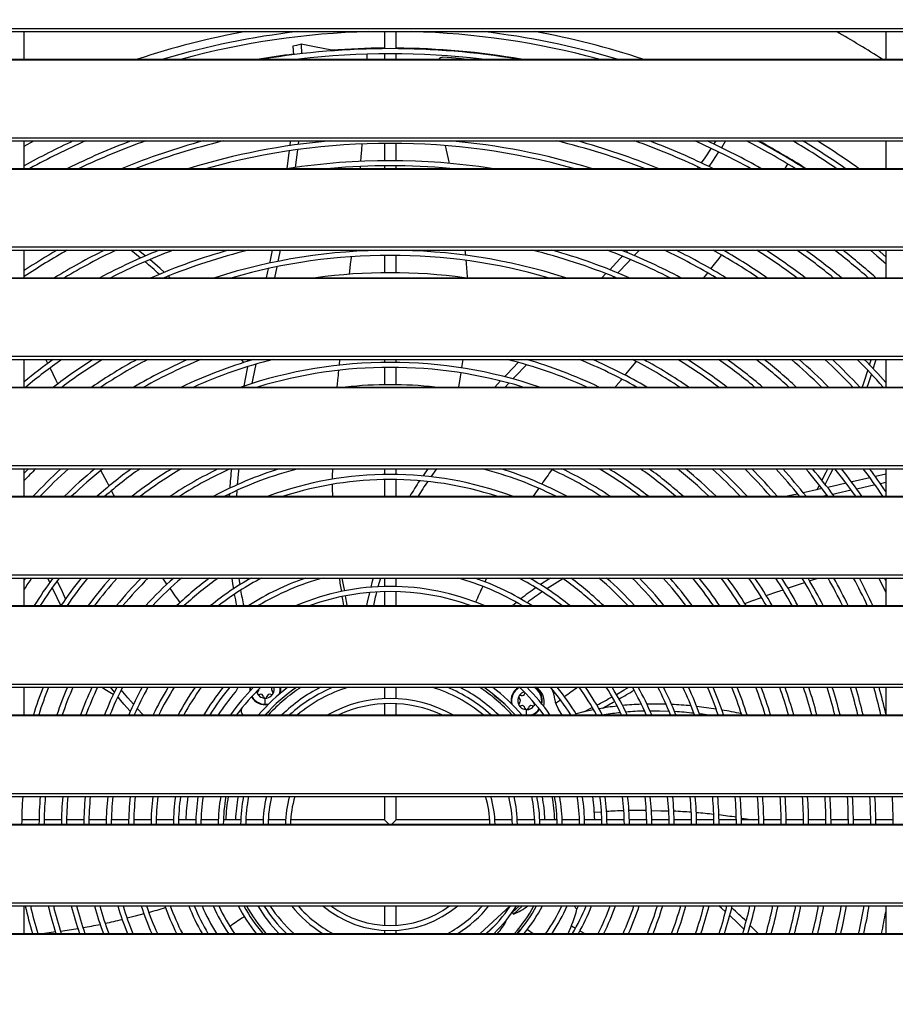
# Model space of a CAD drawing. Header units: millimetres. Extents: x 0 to 39823, y 0 to 11880.
# Tile 63 of 83: x 32268 to 32718, y 9745 to 10250. Entities that reach past the tile are written whole.
import ezdxf

# ---------------------------------------------------------------- set-up
doc = ezdxf.new("R2010")
doc.units = ezdxf.units.MM
doc.header["$PDSIZE"] = -1
doc.layers.add('DIMENZIJE', color=4, linetype='Continuous')
doc.styles.add('SLDTEXTSTYLE6', font='txt')
doc.dimstyles.new('SLDDIMSTYLE0', dxfattribs={"dimtxt": 3, "dimasz": 3.414889, "dimexe": 0, "dimexo": 0.0625, "dimgap": 0.75, "dimtad": 1, "dimdec": 0, "dimlfac": 20, "dimrnd": 1e-09, "dimzin": 12, "dimdsep": 46, "dimtxsty": 'SLDTEXTSTYLE6', "dimsah": 1, "dimcen": 0.09, "dimadec": 0, "dimazin": 3, "dimtfac": 1, "dimtdec": 0, "dimtofl": 0, "dimtmove": 0, "dimatfit": 3, "dimfxl": 1, "dimfrac": 2, "dimtolj": 1, "dimtzin": 12, "dimarcsym": 0})

# ---------------------------------------------------------------- blocks, each defined once
blk = doc.blocks.new('*D11')
at = {"layer": 'Defpoints', "color": 0, "ltscale": 20, "transparency": 16777216}
for p in [(35131.73, 10467.85), (30473.73, 8774.07), (37077.78, 8774.07)]:
    blk.add_point(p, dxfattribs=at)
at = {"layer": 'DIMENZIJE', "color": 0, "lineweight": -2, "ltscale": 20, "transparency": 16777216}
for p, q in [((35132.98, 10467.85), (37077.78, 10467.85)), ((37077.78, 10399.55), (37077.78, 8842.37)), ((30474.98, 8774.07), (37077.78, 8774.07))]:
    blk.add_line(p, q, dxfattribs=at)
at = {"layer": 'DIMENZIJE', "color": 0, "ltscale": 20, "transparency": 16777216}
for points in [[(37066.4, 10399.55), (37089.16, 10399.55), (37077.78, 10467.85)], [(37066.4, 8842.37), (37089.16, 8842.37), (37077.78, 8774.07)]]:
    blk.add_solid(points, dxfattribs=at)
at = {"layer": 'DIMENZIJE', "color": 0, "ltscale": 20, "transparency": 16777216, "insert": (37001.06, 9579.97), "char_height": 60, "attachment_point": 2, "rotation": 90, "style": 'SLDTEXTSTYLE6'}
blk.add_mtext('\\A1;1694', dxfattribs=at)
blk = doc.blocks.new('*D12')
at = {"layer": 'Defpoints', "color": 0, "ltscale": 20, "transparency": 16777216}
for p in [(36757.73, 10787.85), (36757.73, 10452.35), (30132.68, 9752.3)]:
    blk.add_point(p, dxfattribs=at)
at = {"layer": 'DIMENZIJE', "color": 0, "lineweight": -2, "ltscale": 20, "transparency": 16777216}
for p, q in [((30132.68, 9753.55), (30132.68, 10787.85)), ((30200.98, 10787.85), (36689.43, 10787.85)), ((36757.73, 10453.6), (36757.73, 10787.85))]:
    blk.add_line(p, q, dxfattribs=at)
at = {"layer": 'DIMENZIJE', "color": 0, "ltscale": 20, "transparency": 16777216}
for points in [[(30200.98, 10799.23), (30200.98, 10776.46), (30132.68, 10787.85)], [(36689.43, 10799.23), (36689.43, 10776.46), (36757.73, 10787.85)]]:
    blk.add_solid(points, dxfattribs=at)
at = {"layer": 'DIMENZIJE', "color": 0, "ltscale": 20, "transparency": 16777216, "insert": (33445.2, 10864.56), "char_height": 60, "attachment_point": 2, "style": 'SLDTEXTSTYLE6'}
blk.add_mtext('\\A1;6625', dxfattribs=at)

msp = doc.modelspace()

# ---------------------------------------------------------------- linework, layer by layer
at = {"color": 7, "linetype": 'Continuous', "lineweight": 25, "ltscale": 20}
for p, q in [((31939.8, 10245.56), (33500.65, 10245.56)), ((31939.8, 10243.93), (33500.65, 10243.93)), ((32270.43, 10229.78), (32270.43, 10243.93)), ((32455.33, 10243.93), (32455.33, 10235.16)), ((32461.33, 10235.16), (32461.33, 10243.93)), ((32712.73, 10243.93), (32712.73, 10229.78)), ((32408.33, 10236.43), (32408.6, 10232.04)), ((32412.53, 10237.4), (32412.85, 10232.54)), ((32429.59, 10234.11), (32428.28, 10234.35)), ((31963.23, 10229.78), (33477.23, 10229.78)), ((31963.23, 10229.49), (33477.23, 10229.49)), ((32412.98, 10229.94), (32412.99, 10229.78)), ((32455.33, 10232.56), (32455.33, 10229.78)), ((32461.33, 10229.78), (32461.33, 10232.56)), ((31939.8, 10189.47), (33500.65, 10189.47)), ((31939.8, 10187.84), (33500.65, 10187.84)), ((32270.43, 10185.18), (32275.44, 10187.84)), ((32270.43, 10173.69), (32270.43, 10187.84)), ((32411.32, 10187.84), (32411.1, 10185.97)), ((32625.45, 10187.84), (32624.44, 10186.24)), ((32630.5, 10187.84), (32628.31, 10184.35)), ((32648.21, 10187.42), (32647.79, 10187.84)), ((32712.73, 10187.84), (32712.73, 10173.69)), ((32455.33, 10186.56), (32455.33, 10177.66)), ((32461.33, 10177.66), (32461.33, 10186.56)), ((32649.19, 10186.5), (32648.21, 10187.42)), ((31963.23, 10173.69), (33477.23, 10173.69)), ((31963.23, 10173.4), (33477.23, 10173.4)), ((32443.01, 10173.69), (32443.09, 10174.72)), ((32455.33, 10175.06), (32455.33, 10173.69)), ((32461.33, 10173.69), (32461.33, 10175.06)), ((31939.8, 10133.38), (33500.65, 10133.38)), ((31939.8, 10131.75), (33500.65, 10131.75)), ((32270.43, 10117.6), (32270.43, 10131.75)), ((32332.6, 10128.79), (32329.02, 10131.75)), ((32455.33, 10131.75), (32455.33, 10131.66)), ((32455.33, 10129.06), (32455.33, 10120.16)), ((32461.33, 10131.66), (32461.33, 10131.75)), ((32461.33, 10120.16), (32461.33, 10129.06)), ((32580.54, 10131.75), (32579.53, 10130.68)), ((32586.26, 10131.75), (32583.62, 10128.95)), ((32630.02, 10131.31), (32630.35, 10131.75)), ((32712.73, 10131.75), (32712.73, 10117.6)), ((32395.72, 10122.27), (32394.73, 10117.6)), ((32400.08, 10123.2), (32398.87, 10117.6)), ((31963.23, 10117.6), (33477.23, 10117.6)), ((31963.23, 10117.31), (33477.23, 10117.31)), ((32345.43, 10117.6), (32344.5, 10118.44)), ((32569.02, 10119.69), (32566.96, 10117.6)), ((32573.15, 10118.05), (32572.71, 10117.6)), ((31939.8, 10077.29), (33500.65, 10077.29)), ((31939.8, 10075.66), (33500.65, 10075.66)), ((32270.43, 10075.6), (32270.49, 10075.66)), ((32270.43, 10061.51), (32270.43, 10075.66)), ((32383.25, 10074.07), (32381.97, 10075.66)), ((32385.57, 10074.79), (32384.88, 10075.66)), ((32385.05, 10071.79), (32384.96, 10071.91)), ((32385.82, 10075.66), (32385.65, 10074.82)), ((32432.22, 10072.71), (32432.52, 10075.66)), ((32455.33, 10075.66), (32455.33, 10074.16)), ((32455.33, 10071.56), (32455.33, 10062.65)), ((32461.33, 10074.16), (32461.33, 10075.66)), ((32461.33, 10062.65), (32461.33, 10071.56)), ((32530.97, 10075.66), (32530.36, 10075.03)), ((32712.73, 10075.66), (32712.73, 10061.51)), ((31963.23, 10061.51), (33477.23, 10061.51)), ((32515.01, 10064.61), (32512.1, 10061.51)), ((32519.27, 10063.53), (32517.37, 10061.51)), ((31963.23, 10061.22), (33477.23, 10061.22)), ((31939.8, 10021.2), (33500.65, 10021.2)), ((31939.8, 10019.57), (33500.65, 10019.57)), ((32272.7, 10019.57), (32270.43, 10017.23)), ((32270.43, 10005.42), (32270.43, 10019.57)), ((32455.33, 10019.57), (32455.33, 10016.65)), ((32461.33, 10016.65), (32461.33, 10019.57)), ((32712.73, 10016.8), (32707.36, 10015.52)), ((32712.73, 10019.57), (32712.73, 10005.42)), ((32455.33, 10014.05), (32455.33, 10005.42)), ((32461.33, 10005.42), (32461.33, 10014.05)), ((32712.73, 10012.55), (32709.94, 10011.89)), ((32375.79, 10006.61), (32375.72, 10005.42)), ((32379.61, 10008.39), (32379.41, 10005.42)), ((31963.23, 10005.42), (33477.23, 10005.42)), ((31963.23, 10005.13), (33477.23, 10005.13)), ((32682.7, 10005.82), (32680.84, 10005.42)), ((31939.8, 9965.11), (33500.65, 9965.11)), ((31939.8, 9963.48), (33500.65, 9963.48)), ((32271.09, 9963.48), (32270.43, 9962.49)), ((32270.43, 9949.33), (32270.43, 9963.48)), ((32283.58, 9961.22), (32282.55, 9963.48)), ((32455.33, 9963.48), (32455.33, 9959.14)), ((32461.33, 9959.14), (32461.33, 9963.48)), ((32506.93, 9961.56), (32507.85, 9963.48)), ((32712.73, 9962.16), (32712.08, 9963.48)), ((32712.73, 9963.48), (32712.73, 9949.33)), ((32455.33, 9956.54), (32455.33, 9949.33)), ((32461.33, 9949.33), (32461.33, 9956.54)), ((31963.23, 9949.33), (33477.23, 9949.33)), ((31963.23, 9949.04), (33477.23, 9949.04)), ((31939.8, 9909.02), (33500.65, 9909.02)), ((31939.8, 9907.39), (33500.65, 9907.39)), ((32270.43, 9906.9), (32270.61, 9907.39)), ((32270.43, 9893.24), (32270.43, 9907.39)), ((32316.73, 9904.82), (32314.74, 9907.39)), ((32455.33, 9907.39), (32455.33, 9901.61)), ((32461.33, 9901.61), (32461.33, 9907.39)), ((32511.63, 9906.77), (32512.06, 9907.39)), ((32585.73, 9907.24), (32585.96, 9907.39)), ((32712.73, 9907.39), (32712.73, 9893.24)), ((32319.13, 9901.82), (32318.4, 9902.27)), ((32394.15, 9898.66), (32394.15, 9901.82)), ((32543.22, 9899.18), (32545.71, 9901.02)), ((32394.15, 9898.66), (32394.15, 9898.42)), ((32455.33, 9899), (32455.33, 9893.24)), ((32461.33, 9893.24), (32461.33, 9899)), ((32528.37, 9893.24), (32528.37, 9895.96)), ((31963.23, 9893.24), (33477.23, 9893.24)), ((31963.23, 9892.95), (33477.23, 9892.95)), ((31939.8, 9852.93), (33500.65, 9852.93)), ((31939.8, 9851.3), (33500.65, 9851.3)), ((32455.33, 9851.3), (32455.33, 9839.37)), ((32461.33, 9839.37), (32461.33, 9851.3)), ((32278.05, 9839.37), (32269.15, 9839.37)), ((32289.56, 9839.37), (32280.65, 9839.37)), ((32301.06, 9839.37), (32292.16, 9839.37)), ((32312.56, 9839.37), (32303.66, 9839.37)), ((32324.06, 9839.37), (32315.16, 9839.37)), ((32335.57, 9839.37), (32326.66, 9839.37)), ((32347.07, 9839.37), (32338.17, 9839.37)), ((32358.57, 9839.37), (32349.67, 9839.37)), ((32370.08, 9839.37), (32361.18, 9839.37)), ((32381.59, 9839.37), (32372.68, 9839.37)), ((32393.1, 9839.37), (32384.19, 9839.37)), ((32404.61, 9839.37), (32395.7, 9839.37)), ((32455.33, 9839.37), (32407.22, 9839.37)), ((32455.33, 9839.37), (32457.55, 9837.15)), ((32459.1, 9837.15), (32461.33, 9839.37)), ((32509.44, 9839.37), (32461.33, 9839.37)), ((32520.96, 9839.37), (32512.05, 9839.37)), ((32532.47, 9839.37), (32523.56, 9839.37)), ((32543.98, 9839.37), (32535.07, 9839.37)), ((32555.48, 9839.37), (32546.58, 9839.37)), ((32566.99, 9839.37), (32558.08, 9839.37)), ((32563.1, 9843.27), (32566.77, 9843.51)), ((32578.49, 9839.37), (32569.59, 9839.37)), ((32589.99, 9839.37), (32581.09, 9839.37)), ((32601.5, 9839.37), (32592.6, 9839.37)), ((32613, 9839.37), (32604.1, 9839.37)), ((32624.5, 9839.37), (32615.6, 9839.37)), ((32636, 9839.37), (32627.1, 9839.37)), ((32647.5, 9839.37), (32638.6, 9839.37)), ((32659.01, 9839.37), (32650.11, 9839.37)), ((32670.51, 9839.37), (32661.61, 9839.37)), ((32682.01, 9839.37), (32673.11, 9839.37)), ((32693.51, 9839.37), (32684.61, 9839.37)), ((32705.01, 9839.37), (32696.11, 9839.37)), ((32716.51, 9839.37), (32707.61, 9839.37)), ((31944.1, 9837.15), (33496.36, 9837.15)), ((31963.23, 9836.86), (33477.23, 9836.86)), ((31939.8, 9796.84), (33500.65, 9796.84)), ((31939.8, 9795.21), (33500.65, 9795.21)), ((32270.43, 9781.06), (32270.43, 9795.21)), ((32455.33, 9795.21), (32455.33, 9785.26)), ((32461.33, 9785.26), (32461.33, 9795.21)), ((32504.54, 9781.06), (32519.97, 9795.21)), ((32524.71, 9795.21), (32520.93, 9791.74)), ((32526.19, 9795.21), (32521.61, 9791)), ((32554.16, 9793.46), (32552.59, 9795.21)), ((32554.16, 9793.46), (32554.92, 9795.21)), ((32712.73, 9795.21), (32712.73, 9781.06)), ((32377.21, 9785.59), (32382.16, 9788.99)), ((32520.93, 9791.74), (32521.61, 9791)), ((32507.5, 9781.06), (32512.34, 9785.49)), ((32516.87, 9786.67), (32517.92, 9787.63)), ((32517.92, 9787.63), (32517.79, 9787.77)), ((32551.33, 9784.91), (32553.41, 9783.75)), ((32647.23, 9781.06), (32643.15, 9785.2)), ((31963.23, 9781.06), (33477.23, 9781.06)), ((31963.23, 9780.77), (33477.23, 9780.77)), ((32455.33, 9782.66), (32455.33, 9781.06)), ((32461.33, 9781.06), (32461.33, 9782.66)), ((32508.32, 9781.82), (32508.46, 9781.67)), ((32523.49, 9781.06), (32524.53, 9782.44)), ((32528.72, 9783.07), (32531.65, 9781.06)), ((32555.7, 9782.47), (32558.16, 9781.06)), ((32642.03, 9781.06), (32641.97, 9781.13))]:
    msp.add_line(p, q, dxfattribs=at)
at = {"color": 7, "linetype": 'Continuous', "lineweight": 25, "ltscale": 20, "flags": 128}
for points in [[(32412.53, 10237.4), (32410.17, 10236.86), (32408.33, 10236.43)], [(32428.28, 10234.35), (32419.47, 10236.14), (32412.53, 10237.4)], [(32446.41, 10229.78), (32446.43, 10230.13), (32446.5, 10232.38)], [(32496.28, 10229.78), (32491.93, 10230.21), (32485.41, 10230.8)], [(32407.04, 10187.84), (32407.04, 10187.83), (32406.75, 10185.38)], [(32410.79, 10183.3), (32410.64, 10182), (32409.57, 10174.16)], [(32443.31, 10177.32), (32443.5, 10179.59), (32443.78, 10183.19), (32444.01, 10186.26)], [(32488.68, 10176.29), (32488.18, 10178.63), (32487.25, 10183.1), (32486.79, 10185.41)], [(32623.03, 10184.04), (32619.76, 10179.17), (32617.93, 10176.57)], [(32406.44, 10182.69), (32406.31, 10181.66), (32405.23, 10173.69)], [(32626.9, 10182.14), (32623.79, 10177.47), (32621.85, 10174.71)], [(32616.4, 10174.41), (32616.17, 10174.08), (32615.88, 10173.69)], [(32660.94, 10173.69), (32661.19, 10174.06), (32662.48, 10175.92)], [(32330.11, 10127.68), (32327.14, 10130.13), (32325.09, 10131.75)], [(32397.69, 10131.75), (32396.65, 10126.68), (32396.31, 10125.07)], [(32401.88, 10131.75), (32400.85, 10126.77), (32400.67, 10125.96)], [(32437.42, 10119.39), (32437.61, 10121.04), (32438, 10124.48), (32438.4, 10128), (32438.45, 10128.37)], [(32438.74, 10131.02), (32438.78, 10131.36), (32438.83, 10131.75)], [(32497.12, 10129.09), (32497.11, 10129.15), (32496.81, 10131.75)], [(32577.61, 10128.64), (32576.27, 10127.22), (32570.99, 10121.73)], [(32622.94, 10122.14), (32624.87, 10124.62), (32627.12, 10127.53), (32628.44, 10129.25)], [(32704.8, 10131.75), (32708.17, 10128.9), (32712.73, 10124.95)], [(32712.73, 10128.41), (32709.86, 10130.88), (32708.84, 10131.75)], [(32342.33, 10120.39), (32340.17, 10122.32), (32334.86, 10126.9)], [(32581.73, 10126.95), (32580.23, 10125.36), (32575.1, 10120.05)], [(32619.38, 10117.6), (32620.88, 10119.51), (32621.31, 10120.06)], [(32282.56, 10073.64), (32281.88, 10075.02), (32281.57, 10075.66)], [(32385.08, 10071.95), (32383.85, 10065.72), (32383.15, 10061.95)], [(32389.31, 10073.19), (32387.82, 10065.81), (32387.35, 10063.33)], [(32495.07, 10071.3), (32495.28, 10072.63), (32495.71, 10075.66)], [(32524.05, 10074.13), (32518.31, 10068.14), (32517.03, 10066.78)], [(32528.3, 10072.92), (32522.24, 10066.66), (32521.3, 10065.66)], [(32578.89, 10067.61), (32579.27, 10068.08), (32581.82, 10071.21), (32584.5, 10074.48), (32584.63, 10074.64)], [(32704.38, 10072.85), (32705.18, 10075.44), (32705.24, 10075.66)], [(32706.29, 10070.86), (32707.4, 10074.53), (32707.72, 10075.66)], [(32287.73, 10063.17), (32286.87, 10064.92), (32285.26, 10068.18), (32283.73, 10071.28)], [(32431.17, 10061.51), (32431.62, 10066.53), (32431.7, 10067.32), (32431.77, 10068.12), (32431.85, 10068.91), (32431.92, 10069.71), (32431.96, 10070.06)], [(32493.48, 10061.51), (32494.37, 10066.77), (32494.67, 10068.72)], [(32703.24, 10061.51), (32703.89, 10063.37), (32705.4, 10068)], [(32573.92, 10061.51), (32574.39, 10062.08), (32576.81, 10065.07), (32577.22, 10065.57)], [(32313.99, 10010.66), (32312.95, 10012.64), (32309.8, 10018.72)], [(32380.58, 10019.57), (32380.46, 10018.55), (32379.81, 10011.34)], [(32428.78, 10014.23), (32428.78, 10015.6), (32428.84, 10019.57)], [(32477.6, 10019.57), (32475.34, 10016.31), (32475.05, 10015.88)], [(32482.11, 10019.57), (32479.19, 10015.44), (32479.19, 10015.43)], [(32679.97, 10013.6), (32682.11, 10017.77), (32682.98, 10019.57)], [(32681.58, 10011.56), (32684.15, 10016.53), (32685.64, 10019.57)], [(32428.84, 10005.42), (32428.78, 10009.41), (32428.78, 10011.57)], [(32677.46, 10008.8), (32678.59, 10010.9), (32678.66, 10011.04)], [(32692.4, 10012.1), (32685.26, 10010.51), (32682.8, 10009.97)], [(32704.62, 10014.88), (32695.51, 10012.79), (32695.16, 10012.71)], [(32707.21, 10011.25), (32697.85, 10009.13), (32697.81, 10009.13)], [(32316.77, 10005.42), (32316.27, 10006.35), (32315.24, 10008.29)], [(32531.89, 10005.42), (32533.87, 10008.41), (32534.61, 10009.49)], [(32667.48, 10006.6), (32664.71, 10005.99), (32662.13, 10005.42)], [(32680.01, 10009.36), (32674.99, 10008.25), (32670.32, 10007.23)], [(32695.02, 10008.51), (32687.62, 10006.89), (32685.53, 10006.43)], [(32291.72, 9952.82), (32290.02, 9956.31), (32287.36, 9962.02)], [(32343.72, 9960.29), (32342.98, 9961.36), (32341.58, 9963.48)], [(32377.01, 9963.48), (32377.41, 9960.49), (32377.83, 9957.92)], [(32380.62, 9963.48), (32380.94, 9961.01), (32381.11, 9960.01)], [(32434.96, 9956.9), (32434.54, 9959.15), (32433.71, 9963.48)], [(32449.59, 9963.48), (32448.94, 9961.24), (32448.31, 9958.76)], [(32453.26, 9963.48), (32452.58, 9961.22), (32452, 9958.98)], [(32540.67, 9963.48), (32539.83, 9962.97), (32535.44, 9960.1)], [(32547.02, 9963.11), (32542.75, 9960.56), (32538.7, 9957.98)], [(32662.46, 9958.3), (32662.74, 9958.4), (32668.86, 9960.47), (32671.11, 9961.22)], [(32673.62, 9962.06), (32675.12, 9962.56), (32677.9, 9963.48)], [(32709.16, 9963.48), (32712.14, 9957.43), (32712.73, 9956.18)], [(32289.27, 9949.33), (32287.32, 9953.25), (32284.82, 9958.53)], [(32447.63, 9956.09), (32446.53, 9951.01), (32446.23, 9949.33)], [(32651.35, 9954.44), (32657.3, 9956.53), (32658.06, 9956.79), (32658.81, 9957.05), (32659.57, 9957.31), (32659.96, 9957.45)], [(32434.52, 9949.33), (32433.94, 9952.39), (32433.67, 9953.98)], [(32436.31, 9949.33), (32436.26, 9949.63), (32435.43, 9954.35)], [(32523.17, 9950.97), (32521.89, 9949.93), (32521.19, 9949.33)], [(32640.33, 9950.42), (32644.03, 9951.8), (32648.87, 9953.55)], [(32293.43, 9949.33), (32293.3, 9949.59), (32293.03, 9950.14)], [(32637.4, 9949.33), (32637.53, 9949.38), (32637.84, 9949.49)], [(32316.15, 9903.64), (32311.77, 9906.33), (32310.04, 9907.39)], [(32326.51, 9898.66), (32323.62, 9901.99), (32320.27, 9906.12)], [(32389.71, 9905.21), (32389.9, 9904.66), (32390.16, 9904.12)], [(32574.48, 9903.73), (32578.5, 9906.02), (32580.85, 9907.39)], [(32324.91, 9895.09), (32321.66, 9898.76), (32318.53, 9902.55)], [(32527.54, 9904.63), (32527.49, 9904.52), (32527.46, 9904.36)], [(32331.49, 9893.24), (32331.46, 9893.26), (32328.41, 9896.54)], [(32396.14, 9895.34), (32395.31, 9894.36), (32394.39, 9893.24)], [(32532.69, 9898.97), (32532.62, 9898.8), (32532.35, 9898.26)], [(32546.6, 9893.24), (32546.1, 9894), (32544.63, 9896.18)], [(32562.76, 9895.83), (32557.7, 9894.73), (32553.7, 9893.69)], [(32557.79, 9894.74), (32562, 9896.95), (32562.09, 9896.99)], [(32599.9, 9898.7), (32595.34, 9898.81), (32590.07, 9898.77)], [(32601.45, 9895.05), (32596.49, 9895.21), (32591.72, 9895.22)], [(32620.64, 9893.24), (32618.68, 9893.52), (32617.07, 9893.71)], [(32592.4, 9844.17), (32597.27, 9844.07), (32601.3, 9843.92)], [(32638.57, 9840.31), (32639.94, 9840.12), (32644.63, 9839.37)], [(32630.42, 9792.22), (32628.39, 9794.06), (32627.07, 9795.21)], [(32331.9, 9791.13), (32327.34, 9789.88), (32323.28, 9788.86)], [(32639.9, 9783.21), (32636.76, 9786.31), (32632.6, 9790.24), (32632.6, 9790.25)], [(32286.49, 9781.81), (32285.41, 9781.65), (32280.84, 9781.06)]]:
    msp.add_lwpolyline(points, dxfattribs=at)
at = {"color": 7, "linetype": 'Continuous', "lineweight": 25, "ltscale": 400}
for centre, radius, start, end in [((32458.33, 9836.37), 414.25, 100.3181, 108.2539), ((32458.33, 9836.37), 410.3, 96.6362, 106.4998), ((32458.33, 9836.37), 407.7, 91.5492, 105.2178), ((32458.33, 9836.37), 407.7, 74.7822, 88.4508), ((32458.33, 9836.37), 410.3, 73.5002, 83.3638), ((32458.33, 9836.37), 414.25, 71.7461, 79.6819), ((32458.33, 9836.37), 467.5, 57.2995, 60.6646), ((32458.33, 9836.37), 398.8, 80.5641, 99.4359), ((32458.33, 9836.37), 399.11, 90.4307, 94.3173), ((32458.33, 9836.37), 399.11, 80.2997, 89.5693), ((32458.33, 9836.37), 399.11, 97.1606, 99.7003), ((32458.33, 9836.37), 396.2, 83.1892, 96.8108), ((32485.58, 10227.6), 3.21, 93.0686, 137.2572), ((32458.33, 9836.37), 387.3, 114.8427, 119.0225), ((32458.33, 9836.37), 384.7, 113.9927, 118.7384), ((32458.33, 9836.37), 375.8, 110.734, 116.157), ((32458.33, 9836.37), 373.2, 109.6525, 115.3321), ((32458.33, 9836.37), 364.3, 105.2566, 112.1919), ((32458.33, 9836.37), 361.7, 103.6654, 111.1594), ((32458.33, 9836.37), 352.8, 94.9935, 107.039), ((32458.33, 9836.37), 352.8, 72.961, 85.0065), ((32458.33, 9836.37), 361.7, 68.8406, 76.3346), ((32458.33, 9836.37), 364.3, 67.8081, 74.7434), ((32458.33, 9836.37), 373.2, 64.6679, 70.3475), ((32458.33, 9836.37), 375.8, 63.843, 69.266), ((32458.33, 9836.37), 384.7, 61.2616, 66.0073), ((32458.33, 9836.37), 387.3, 60.5678, 65.1573), ((32458.33, 9836.37), 396.2, 58.3613, 62.5085), ((32458.33, 9836.37), 398.8, 57.7602, 61.7991), ((32458.33, 9836.37), 407.7, 55.8283, 59.5484), ((32458.33, 9836.37), 410.3, 55.2972, 58.9364), ((32458.33, 9836.37), 414.25, 54.5159, 58.041), ((32458.33, 9836.37), 350.2, 74.4089, 105.5911), ((32458.33, 9836.37), 399.11, 57.6896, 61.5903), ((32458.33, 9836.37), 341.3, 81.2349, 98.7651), ((32458.33, 9836.37), 338.7, 84.815, 95.185), ((32458.33, 9836.37), 338.7, 119.2996, 123.6948), ((32458.33, 9836.37), 341.3, 120.0683, 123.4042), ((32458.33, 9836.37), 329.8, 116.4136, 121.4922), ((32458.33, 9836.37), 327.2, 115.4817, 120.741), ((32458.33, 9836.37), 318.3, 111.8804, 117.9302), ((32458.33, 9836.37), 315.7, 110.6737, 117.0266), ((32458.33, 9836.37), 306.8, 105.6882, 113.5608), ((32458.33, 9836.37), 304.2, 103.8379, 112.4113), ((32458.33, 9836.37), 295.3, 72.2383, 107.7617), ((32458.33, 9836.37), 292.7, 73.9028, 106.0972), ((32458.33, 9836.37), 304.2, 67.5887, 76.1621), ((32458.33, 9836.37), 306.8, 66.4392, 74.3118), ((32458.33, 9836.37), 315.7, 62.9734, 69.3263), ((32458.33, 9836.37), 318.3, 62.0698, 68.1196), ((32458.33, 9836.37), 327.2, 59.259, 64.5183), ((32458.33, 9836.37), 329.8, 58.5078, 63.5864), ((32458.33, 9836.37), 338.7, 56.13, 60.7004), ((32458.33, 9836.37), 341.3, 55.4851, 59.9317), ((32458.33, 9836.37), 350.2, 53.4212, 57.5047), ((32458.33, 9836.37), 352.8, 52.856, 56.8476), ((32458.33, 9836.37), 361.7, 51.0328, 54.7477), ((32458.33, 9836.37), 364.3, 50.53, 54.1732), ((32458.33, 9836.37), 373.2, 48.8987, 52.3217), ((32458.33, 9836.37), 375.8, 48.4463, 51.8113), ((32190.64, 9954.18), 222.58, 47.9042, 50.4547), ((32343.18, 10111.55), 154.91, 2.2362, 5.5095), ((32458.33, 9836.37), 283.8, 82.2745, 97.7255), ((32458.33, 9836.37), 295.3, 125.875, 129.5166), ((32458.33, 9836.37), 292.7, 125.1651, 129.7212), ((32458.33, 9836.37), 283.8, 122.5276, 127.5065), ((32458.33, 9836.37), 281.2, 121.6872, 126.8107), ((32458.33, 9836.37), 272.3, 118.5092, 124.2299), ((32458.33, 9836.37), 269.7, 117.4751, 123.4094), ((32458.33, 9836.37), 260.8, 113.4384, 120.3172), ((32458.33, 9836.37), 258.2, 112.0697, 119.3155), ((32458.33, 9836.37), 249.3, 106.2988, 115.4361), ((32458.33, 9836.37), 246.7, 104.0871, 114.1353), ((32458.33, 9836.37), 237.8, 71.2156, 108.7844), ((32458.33, 9836.37), 235.2, 73.1769, 106.8231), ((32458.33, 9836.37), 246.7, 65.8647, 75.9129), ((32458.33, 9836.37), 249.3, 64.5639, 73.7012), ((32458.33, 9836.37), 258.2, 60.6845, 67.9303), ((32458.33, 9836.37), 260.8, 59.6828, 66.5616), ((32458.33, 9836.37), 269.7, 56.5906, 62.5249), ((32458.33, 9836.37), 272.3, 55.7701, 61.4908), ((32458.33, 9836.37), 281.2, 53.1893, 58.3128), ((32458.33, 9836.37), 283.8, 52.4935, 57.4724), ((32458.33, 9836.37), 292.7, 50.2788, 54.8349), ((32458.33, 9836.37), 295.3, 49.6754, 54.125), ((32458.33, 9836.37), 304.2, 47.7387, 51.8681), ((32458.33, 9836.37), 306.8, 47.2071, 51.2537), ((32458.33, 9836.37), 315.7, 45.4899, 49.2827), ((32458.33, 9836.37), 318.3, 45.0158, 48.7419), ((32458.33, 9836.37), 327.2, 43.4769, 46.9954), ((32458.33, 9836.37), 329.8, 43.0501, 46.5133), ((32458.33, 9836.37), 338.7, 41.6594, 44.9483), ((32458.33, 9836.37), 341.3, 41.8078, 44.5143), ((32503.34, 10132.37), 209.66, 340.2463, 342.6995), ((32458.33, 9836.37), 226.3, 84.1814, 95.8186), ((32458.33, 9836.37), 258.2, 134.8064, 136.6965), ((32458.33, 9836.37), 249.3, 132.7079, 137.3066), ((32458.33, 9836.37), 246.7, 132.0496, 136.747), ((32458.33, 9836.37), 237.8, 129.614, 134.6945), ((32458.33, 9836.37), 235.2, 128.8425, 134.0507), ((32458.33, 9836.37), 226.3, 125.9524, 131.6696), ((32458.33, 9836.37), 223.7, 125.0238, 130.9158), ((32458.33, 9836.37), 214.8, 121.4776, 128.0955), ((32458.33, 9836.37), 212.2, 120.3115, 127.1909), ((32458.33, 9836.37), 203.3, 115.6987, 123.7468), ((32458.33, 9836.37), 200.7, 114.1104, 122.6191), ((32458.33, 9836.37), 191.8, 107.2317, 118.1936), ((32458.33, 9836.37), 189.2, 104.4789, 116.6877), ((32575.04, 9997.66), 199.42, 173.6934, 176.5765), ((32458.33, 9836.37), 180.3, 69.6476, 110.3524), ((32458.33, 9836.37), 189.2, 63.3123, 75.5211), ((32458.33, 9836.37), 191.8, 61.8064, 72.7683), ((32822.32, 9816.99), 346.16, 144.276, 145.7746), ((32458.33, 9836.37), 200.7, 57.3809, 65.8896), ((32458.33, 9836.37), 203.3, 56.2532, 64.3013), ((32458.33, 9836.37), 212.2, 52.8091, 59.6885), ((32458.33, 9836.37), 214.8, 51.9045, 58.5224), ((32458.33, 9836.37), 223.7, 49.0842, 54.9762), ((32458.33, 9836.37), 226.3, 48.3304, 54.0476), ((32458.33, 9836.37), 235.2, 45.9493, 51.1575), ((32458.33, 9836.37), 237.8, 45.3055, 50.386), ((32458.33, 9836.37), 246.7, 43.253, 47.9504), ((32458.33, 9836.37), 249.3, 42.6934, 47.2921), ((32458.33, 9836.37), 258.2, 40.8971, 45.1936), ((32458.33, 9836.37), 260.8, 40.4042, 44.6214), ((32458.33, 9836.37), 269.7, 38.8134, 42.7843), ((32458.33, 9836.37), 272.3, 38.3746, 42.28), ((32458.33, 9836.37), 281.2, 36.9525, 40.6519), ((32458.33, 9836.37), 283.8, 36.5586, 40.2027), ((32458.33, 9836.37), 292.7, 35.2773, 38.7458), ((32458.33, 9836.37), 295.3, 34.9212, 38.3421), ((32458.33, 9836.37), 304.2, 33.759, 37.028), ((32458.33, 9836.37), 306.8, 33.9829, 36.6626), ((32458.33, 9836.37), 177.7, 72.0432, 107.9568), ((32603.61, 9925.61), 157.04, 146.0043, 149.4533), ((32607.24, 9923.48), 157.59, 145.3789, 148.6708), ((32458.33, 9836.37), 223.7, 145.3769, 147.1363), ((32458.33, 9836.37), 214.8, 143.721, 148.274), ((32458.33, 9836.37), 212.2, 143.204, 147.839), ((32458.33, 9836.37), 203.3, 141.3039, 146.2477), ((32458.33, 9836.37), 200.7, 140.7069, 145.7503), ((32458.33, 9836.37), 191.8, 138.4958, 143.9199), ((32458.33, 9836.37), 189.2, 137.7953, 143.344), ((32458.33, 9836.37), 180.3, 135.1752, 141.2092), ((32458.33, 9836.37), 177.7, 134.3358, 140.5322), ((32458.33, 9836.37), 168.8, 131.1519, 137.9978), ((32458.33, 9836.37), 166.2, 130.1155, 137.1855), ((32458.33, 9836.37), 157.3, 126.0974, 134.1038), ((32458.33, 9836.37), 154.7, 124.7551, 133.1011), ((32458.33, 9836.37), 145.8, 119.3375, 129.2204), ((32458.33, 9836.37), 143.2, 117.4297, 127.9278), ((32458.33, 9836.37), 134.3, 108.845, 122.748), ((32458.33, 9836.37), 131.7, 105.1862, 120.9449), ((32623.03, 9989.53), 192.64, 187.7735, 189.8574), ((32458.33, 9836.37), 131.7, 59.0551, 74.8138), ((32458.33, 9836.37), 134.3, 57.252, 71.155), ((32458.33, 9836.37), 143.2, 52.0722, 62.5703), ((32458.33, 9836.37), 145.8, 50.7796, 60.6625), ((32458.33, 9836.37), 154.7, 46.8989, 55.2449), ((32458.33, 9836.37), 157.3, 45.8962, 53.9026), ((32458.33, 9836.37), 166.2, 42.8145, 49.8845), ((32458.33, 9836.37), 168.8, 42.0022, 48.8481), ((32458.33, 9836.37), 177.7, 39.4678, 45.6642), ((32458.33, 9836.37), 180.3, 38.7908, 44.8248), ((32458.33, 9836.37), 189.2, 36.656, 42.2047), ((32458.33, 9836.37), 191.8, 36.0801, 41.5042), ((32458.33, 9836.37), 200.7, 34.2497, 39.2931), ((32458.33, 9836.37), 203.3, 33.7523, 38.6961), ((32458.33, 9836.37), 212.2, 32.161, 36.796), ((32458.33, 9836.37), 214.8, 31.726, 36.279), ((32458.33, 9836.37), 223.7, 30.3271, 34.6231), ((32458.33, 9836.37), 226.3, 29.9427, 34.1699), ((32458.33, 9836.37), 235.2, 28.7015, 32.7106), ((32458.33, 9836.37), 237.8, 28.3591, 32.3091), ((32458.33, 9836.37), 246.7, 27.2491, 31.0111), ((32458.33, 9836.37), 249.3, 26.9418, 30.6526), ((32458.33, 9836.37), 258.2, 25.9424, 29.4891), ((32458.33, 9836.37), 260.8, 25.6648, 29.1666), ((32458.33, 9836.37), 269.7, 24.7597, 28.1166), ((32458.33, 9836.37), 272.3, 24.5077, 27.8247), ((32573.56, 10114.52), 276.79, 214.4099, 216.2694), ((32479.95, 9972.42), 99.56, 188.7611, 193.41), ((32458.33, 9836.37), 122.8, 66.9, 113.1), ((32458.33, 9836.37), 120.2, 70.0042, 109.9957), ((32533.33, 9935.13), 84.73, 165.5049, 170.3551), ((32712.07, 9862.07), 227.96, 154.7857, 157.0255), ((32595.87, 9865.72), 112, 124.0814, 129.0294), ((32598.02, 9863.02), 111.9, 123.4343, 128.337), ((32462.03, 9969.04), 84.88, 189.4568, 193.4259), ((32458.33, 9836.37), 191.8, 158.2699, 162.7539), ((32458.33, 9836.37), 189.2, 157.9558, 162.5094), ((32458.33, 9836.37), 180.3, 156.8058, 161.6159), ((32458.33, 9836.37), 177.7, 156.4461, 161.337), ((32458.33, 9836.37), 168.8, 155.1224, 160.3136), ((32458.33, 9836.37), 166.2, 154.7061, 159.9925), ((32458.33, 9836.37), 157.3, 153.1641, 158.8076), ((32458.33, 9836.37), 154.7, 152.6759, 158.4338), ((32458.33, 9836.37), 145.8, 150.8535, 157.0446), ((32458.33, 9836.37), 143.2, 150.2718, 156.6033), ((32458.33, 9836.37), 134.3, 148.079, 154.9499), ((32458.33, 9836.37), 131.7, 147.3717, 154.4201), ((32458.33, 9836.37), 122.8, 144.6714, 152.4151), ((32458.33, 9836.37), 120.2, 143.7881, 151.7657), ((32458.33, 9836.37), 111.3, 140.3561, 149.2757), ((32458.33, 9836.37), 108.7, 139.211, 148.4576), ((32458.33, 9836.37), 105, 139.2771, 147.2099), ((32458.33, 9836.37), 99.8, 134.6402, 145.2651), ((32371.17, 9911.4), 10, 319.2771, 336.3271), ((32458.33, 9836.37), 97.2, 133.0662, 144.1955), ((32394.76, 9906.97), 8.5, 177.2203, 189.7079), ((32394.15, 9906.42), 7.75, 172.816, 186.0653), ((32390.96, 9904.58), 0.921, 127.5469, 292.4531), ((32394.15, 9906.42), 4.6, 210, 12.1685), ((32389.55, 9906.42), 1.4, 307.5469, 0.5005), ((32458.33, 9836.37), 88.3, 126.4668, 139.9102), ((32458.33, 9836.37), 85.7, 124.0449, 138.4307), ((32458.33, 9836.37), 84.5, 122.8212, 137.705), ((32397.33, 9904.58), 0.921, 247.5469, 52.4531), ((32398.75, 9906.42), 1.4, 136.1293, 232.4531), ((32394.15, 9906.42), 7.75, 341.5188, 7.184), ((32394.15, 9906.42), 8, 344.2805, 6.9615), ((32458.33, 9836.37), 79.5, 116.7193, 134.3345), ((32458.33, 9836.37), 76.8, 112.3886, 132.233), ((32458.33, 9836.37), 74.2, 106.859, 129.9717), ((32458.33, 9836.37), 74.2, 50.0283, 73.141), ((32458.33, 9836.37), 76.8, 47.767, 67.6114), ((32458.33, 9836.37), 79.5, 45.6655, 63.2807), ((32458.33, 9836.37), 84.5, 42.295, 57.1788), ((32458.33, 9836.37), 85.7, 41.5693, 55.9551), ((32458.33, 9836.37), 88.3, 40.0898, 53.5332), ((32528.37, 9900.56), 8, 121.3795, 190.7195), ((32528.37, 9900.56), 7.75, 118.2515, 193.4812), ((32528.37, 9900.56), 4.6, 105.1395, 330), ((32458.33, 9836.37), 97.2, 35.8045, 46.9341), ((32458.33, 9836.37), 99.8, 34.7349, 45.3598), ((32528.37, 9900.56), 7.75, 348.9347, 61.7485), ((32528.37, 9900.56), 8, 347.4634, 58.6205), ((32528.93, 9899.94), 8.5, 344.2921, 61.1295), ((32458.33, 9836.37), 108.7, 31.5424, 40.789), ((32528.93, 9899.94), 14, 4.6304, 29.2773), ((32458.33, 9836.37), 111.3, 30.7243, 39.6439), ((32698.44, 9696.68), 255.09, 124.3103, 126.1981), ((32458.33, 9836.37), 120.2, 28.2343, 36.2119), ((32458.33, 9836.37), 122.8, 27.5849, 35.3286), ((32458.33, 9836.37), 131.7, 25.5799, 32.6283), ((32458.33, 9836.37), 134.3, 25.0501, 31.921), ((32398.69, 10214.58), 359.77, 299.4925, 300.9114), ((32458.33, 9836.37), 143.2, 23.3967, 29.7282), ((32458.33, 9836.37), 145.8, 22.9554, 29.1465), ((32458.33, 9836.37), 154.7, 21.5662, 27.3241), ((32458.33, 9836.37), 157.3, 21.1924, 26.8359), ((32458.33, 9836.37), 166.2, 20.0075, 25.2939), ((32458.33, 9836.37), 168.8, 19.6864, 24.8776), ((32458.33, 9836.37), 177.7, 18.663, 23.5539), ((32458.33, 9836.37), 180.3, 18.3841, 23.1942), ((32458.33, 9836.37), 189.2, 17.4906, 22.0442), ((32458.33, 9836.37), 191.8, 17.2492, 21.7301), ((32458.33, 9836.37), 200.7, 16.459, 20.7209), ((32458.33, 9836.37), 203.3, 16.2426, 20.444), ((32458.33, 9836.37), 212.2, 15.5437, 19.5508), ((32458.33, 9836.37), 214.8, 15.3509, 19.3047), ((32458.33, 9836.37), 223.7, 14.7261, 18.5081), ((32458.33, 9836.37), 226.3, 14.5531, 18.2879), ((32458.33, 9836.37), 235.2, 13.991, 17.5728), ((32458.33, 9836.37), 237.8, 13.8349, 17.3745), ((32458.33, 9836.37), 246.7, 13.3264, 16.7289), ((32458.33, 9836.37), 249.3, 13.1849, 16.5494), ((32458.33, 9836.37), 258.2, 12.7227, 15.9634), ((32458.33, 9836.37), 260.8, 12.7194, 15.8001), ((32394.15, 9906.42), 8, 208.8448, 280.7195), ((32394.15, 9906.42), 7.75, 208.2461, 283.4812), ((32391.85, 9902.43), 1.4, 7.5469, 112.4531), ((32394.15, 9902.74), 0.921, 187.5469, 352.4531), ((32396.45, 9902.43), 1.4, 67.5469, 172.4531), ((32458.33, 9836.37), 65.3, 60.5532, 119.4468), ((32514.05, 9904.99), 3, 204.9758, 233.5683), ((32461.19, 9833.38), 86, 49.2791, 53.5683), ((32525.18, 9902.39), 0.921, 67.5469, 232.4531), ((32523.77, 9900.56), 1.4, 307.5469, 52.4531), ((32526.07, 9904.54), 1.4, 247.5469, 352.4531), ((32532.97, 9900.56), 1.4, 193.3379, 232.4531), ((32552.85, 9901.88), 10, 184.6304, 214.7229), ((32379.26, 10247.98), 395.73, 297.8912, 299.1803), ((32395.07, 10214.96), 361.88, 298.4041, 299.551), ((32384.77, 9895.49), 3, 161.058, 228.7712), ((32458.33, 9836.37), 62.7, 65.0836, 114.9164), ((32525.18, 9898.72), 0.921, 127.5469, 292.4531), ((32526.07, 9896.57), 1.4, 7.5469, 112.4531), ((32528.37, 9896.88), 0.921, 187.5469, 352.4531), ((32530.67, 9896.57), 1.4, 67.5469, 172.4531), ((32528.37, 9900.56), 7.75, 289.3176, 326.7539), ((32531.56, 9898.72), 0.921, 247.5469, 52.4531), ((32528.37, 9900.56), 8, 293.8478, 326.1552), ((32585.45, 9794.11), 104.15, 95.851, 101.0565), ((32589.89, 9786.82), 111.88, 91.3573, 96.3038), ((32590.27, 9783.06), 112.11, 90.7025, 95.6064), ((32597.02, 9750.94), 147.74, 83.8944, 87.7661), ((32597.09, 9750.78), 144.29, 83.1997, 87.1202), ((32598.97, 9735.13), 163.25, 80.5944, 84.1453), ((32597.01, 9699.9), 198.36, 77.9011, 80.8476), ((32584.98, 9799.6), 95.13, 95.0733, 100.1594), ((32458.33, 9836.37), 189.2, 175.4768, 179.7656), ((32458.33, 9836.37), 180.3, 175.253, 179.754), ((32458.33, 9836.37), 177.7, 175.1834, 179.7504), ((32458.33, 9836.37), 168.8, 174.9288, 179.7373), ((32458.33, 9836.37), 166.2, 174.8492, 179.7331), ((32458.33, 9836.37), 157.3, 174.5569, 179.718), ((32458.33, 9836.37), 154.7, 174.4652, 179.7133), ((32458.33, 9836.37), 145.8, 174.1261, 179.6958), ((32458.33, 9836.37), 143.2, 174.0191, 179.6903), ((32458.33, 9836.37), 134.3, 173.6212, 179.6698), ((32458.33, 9836.37), 131.7, 173.4947, 179.6632), ((32458.33, 9836.37), 122.8, 173.021, 179.6388), ((32458.33, 9836.37), 120.2, 172.8692, 179.631), ((32458.33, 9836.37), 111.3, 172.2957, 179.6015), ((32458.33, 9836.37), 108.7, 172.1102, 179.592), ((32458.33, 9836.37), 105, 171.8304, 178.3628), ((32458.33, 9836.37), 99.8, 171.4015, 179.5556), ((32458.33, 9836.37), 97.2, 171.1697, 179.5437), ((32458.33, 9836.37), 88.3, 170.2715, 179.4977), ((32458.33, 9836.37), 85.7, 169.9733, 179.4825), ((32458.33, 9836.37), 84.5, 169.8294, 177.9654), ((32458.33, 9836.37), 79.5, 169.1823, 177.8374), ((32458.33, 9836.37), 76.8, 168.7971, 179.4225), ((32458.33, 9836.37), 74.2, 168.3992, 179.4023), ((32458.33, 9836.37), 65.3, 166.7913, 179.3208), ((32458.33, 9836.37), 62.7, 166.233, 179.2926), ((32458.33, 9836.37), 53.8, 163.8984, 179.1756), ((32458.33, 9836.37), 51.2, 163.0567, 179.1337), ((32458.33, 9836.37), 51.2, 0.8663, 16.9433), ((32458.33, 9836.37), 53.8, 0.8244, 16.1016), ((32458.33, 9836.37), 62.7, 0.7074, 13.767), ((32458.33, 9836.37), 65.3, 0.6792, 13.2087), ((32458.33, 9836.37), 74.2, 0.5977, 11.6008), ((32458.33, 9836.37), 76.8, 0.5775, 11.2029), ((32458.33, 9836.37), 79.5, 2.1626, 10.8177), ((32458.33, 9836.37), 84.5, 2.0346, 10.1706), ((32458.33, 9836.37), 85.7, 0.5175, 10.0267), ((32458.33, 9836.37), 88.3, 0.5023, 9.7285), ((32458.33, 9836.37), 97.2, 0.4563, 8.8303), ((32458.33, 9836.37), 99.8, 0.4444, 8.5985), ((32458.33, 9836.37), 105, 1.6372, 8.1696), ((32458.33, 9836.37), 108.7, 0.408, 7.8898), ((32458.33, 9836.37), 111.3, 0.3985, 7.7043), ((32458.33, 9836.37), 120.2, 0.369, 7.1308), ((32458.33, 9836.37), 122.8, 0.3612, 6.979), ((32458.33, 9836.37), 131.7, 0.3368, 6.5053), ((32458.33, 9836.37), 134.3, 0.3302, 6.3788), ((32458.33, 9836.37), 143.2, 0.3097, 5.9809), ((32458.33, 9836.37), 145.8, 0.3042, 5.8739), ((32458.33, 9836.37), 154.7, 0.2867, 5.5348), ((32458.33, 9836.37), 157.3, 0.282, 5.4431), ((32458.33, 9836.37), 166.2, 0.2669, 5.1508), ((32458.33, 9836.37), 168.8, 0.2627, 5.0712), ((32458.33, 9836.37), 177.7, 0.2496, 4.8166), ((32458.33, 9836.37), 180.3, 0.246, 4.747), ((32458.33, 9836.37), 189.2, 0.2344, 4.5232), ((32458.33, 9836.37), 191.8, 0.2312, 4.4618), ((32458.33, 9836.37), 200.7, 0.221, 4.2636), ((32458.33, 9836.37), 203.3, 0.2182, 4.2089), ((32458.33, 9836.37), 212.2, 0.209, 4.0321), ((32458.33, 9836.37), 214.8, 0.2065, 3.9832), ((32458.33, 9836.37), 223.7, 0.1983, 3.8245), ((32458.33, 9836.37), 226.3, 0.196, 3.7805), ((32458.33, 9836.37), 235.2, 0.1886, 3.6373), ((32458.33, 9836.37), 237.8, 0.1865, 3.5974), ((32458.33, 9836.37), 246.7, 0.1798, 3.4675), ((32458.33, 9836.37), 249.3, 0.1779, 3.4313), ((32458.33, 9836.37), 258.2, 0.1718, 3.3129), ((32587.12, 9615.71), 228.49, 89.3295, 91.5719), ((32584.74, 9589.36), 254.77, 91.4593, 93.4591), ((32592.22, 9586.57), 257.49, 85.4034, 87.3983), ((32592.03, 9556.25), 287.73, 83.5385, 85.3291), ((32596.61, 9572.74), 270.83, 81.6484, 83.5528), ((32458.33, 9836.37), 191.8, 192.3947, 196.7624), ((32458.33, 9836.37), 189.2, 192.5678, 196.9997), ((32458.33, 9836.37), 180.3, 193.1991, 197.8664), ((32458.33, 9836.37), 177.7, 193.3958, 198.1369), ((32458.33, 9836.37), 168.8, 194.1164, 199.1293), ((32458.33, 9836.37), 166.2, 194.3419, 199.4405), ((32458.33, 9836.37), 157.3, 195.1723, 200.5888), ((32458.33, 9836.37), 154.7, 195.4336, 200.951), ((32458.33, 9836.37), 145.8, 196.4015, 202.2963), ((32458.33, 9836.37), 143.2, 196.7079, 202.7235), ((32458.33, 9836.37), 134.3, 197.8512, 204.3232), ((32458.33, 9836.37), 131.7, 198.2158, 204.8355), ((32272.23, 10013.01), 229.74, 285.703, 287.9251), ((32458.33, 9836.37), 122.8, 199.5879, 206.7729), ((32458.33, 9836.37), 120.2, 200.0295, 207.3999), ((32458.33, 9836.37), 111.3, 201.709, 209.8016), ((32458.33, 9836.37), 108.7, 202.2557, 210.5897), ((32458.33, 9836.37), 105, 203.0844, 211.7907), ((32458.33, 9836.37), 99.8, 204.3629, 213.6603), ((32458.33, 9836.37), 97.2, 205.0589, 214.6871), ((32458.33, 9836.37), 88.3, 207.7905, 218.789), ((32458.33, 9836.37), 85.7, 208.7106, 220.2002), ((32458.33, 9836.37), 84.5, 209.1572, 220.8913), ((32458.33, 9836.37), 79.5, 211.1881, 224.0908), ((32458.33, 9836.37), 76.8, 212.4155, 226.0759), ((32458.33, 9836.37), 74.2, 213.6996, 228.2018), ((32458.33, 9836.37), 65.3, 219.0841, 237.8981), ((32458.33, 9836.37), 62.7, 221.0413, 241.9127), ((32458.33, 9836.37), 53.8, 229.9269, 310.0731), ((32458.33, 9836.37), 51.2, 233.5218, 306.4782), ((32458.33, 9836.37), 62.7, 298.0873, 318.9587), ((32458.33, 9836.37), 65.3, 302.1019, 320.9159), ((32458.33, 9836.37), 74.2, 311.7982, 326.3004), ((32458.33, 9836.37), 76.8, 313.9241, 327.5845), ((32509.95, 9820), 31.25, 291.8903, 307.4925), ((32458.33, 9836.37), 84.5, 319.1087, 330.8428), ((32522.84, 9794.2), 0.682, 212.9486, 272.4683), ((32458.33, 9836.37), 85.7, 319.7998, 331.2894), ((32458.33, 9836.37), 88.3, 321.211, 332.2095), ((32458.33, 9836.37), 97.2, 325.3129, 334.9411), ((32458.33, 9836.37), 99.8, 326.3397, 335.6371), ((32458.33, 9836.37), 108.7, 329.4103, 337.7443), ((32458.33, 9836.37), 111.3, 330.1984, 338.291), ((32458.33, 9836.37), 120.2, 332.6001, 339.9705), ((32458.33, 9836.37), 122.8, 333.2271, 340.4121), ((32458.33, 9836.37), 131.7, 335.1645, 341.7842), ((32458.33, 9836.37), 134.3, 335.6768, 342.1488), ((32458.33, 9836.37), 143.2, 337.2765, 343.2921), ((32458.33, 9836.37), 145.8, 337.7037, 343.5985), ((32458.33, 9836.37), 154.7, 339.049, 344.5664), ((32458.33, 9836.37), 157.3, 339.4112, 344.8277), ((32458.33, 9836.37), 166.2, 340.5595, 345.6581), ((32458.33, 9836.37), 168.8, 340.8707, 345.8836), ((32458.33, 9836.37), 177.7, 341.8631, 346.6042), ((32458.33, 9836.37), 180.3, 342.1336, 346.8009), ((32501.59, 9647), 197.8, 45.1776, 48.1216), ((32458.33, 9836.37), 189.2, 343.0003, 347.4322), ((32458.33, 9836.37), 191.8, 343.2376, 347.6053), ((32458.33, 9836.37), 200.7, 344.0013, 348.1631), ((32458.33, 9836.37), 203.3, 344.2113, 348.3166), ((32458.33, 9836.37), 212.2, 344.8897, 348.8131), ((32458.33, 9836.37), 214.8, 345.0769, 348.9502), ((32458.33, 9836.37), 223.7, 345.6835, 349.395), ((32458.33, 9836.37), 226.3, 345.8515, 349.5182), ((32458.33, 9836.37), 235.2, 346.3974, 349.9191), ((32458.33, 9836.37), 237.8, 346.5489, 350.0305), ((32458.33, 9836.37), 246.7, 347.0428, 350.3936), ((32458.33, 9836.37), 249.3, 347.1802, 350.4947), ((32383.86, 9786.51), 3, 96.7854, 124.5), ((32478.81, 9813.63), 78, 335.3204, 345.0159), ((32458.33, 9836.37), 258.2, 347.6293, 350.158), ((32251.45, 10049.92), 270.37, 278.0039, 279.9132), ((32250.44, 10070.95), 291.26, 279.9161, 281.6847), ((32260.24, 10034.99), 254.06, 281.7552, 283.7767), ((32378.91, 9783.11), 3, 124.5, 154.7506), ((32490.05, 9801.76), 31.25, 318.515, 333.1097), ((32526.94, 9780.65), 3, 114.9758, 143.5683)]:
    msp.add_arc(centre, radius, start, end, dxfattribs=at)

# ---------------------------------------------------------------- dimensions: what is measured, and where the dimension line sits
at = {"layer": 'DIMENZIJE', "ltscale": 20}
dim = msp.add_linear_dim(base=(36757.73, 10787.85), p1=(30132.68, 9752.3), p2=(36757.73, 10452.35), dimstyle='SLDDIMSTYLE0', override={"dimscale": 20, "dimlfac": 1}, dxfattribs=at)
dim.commit()
dim.dimension.update_dxf_attribs({"geometry": '*D12', "text_midpoint": (33445.2, 10787.85), "dimtype": 160})
dim = msp.add_linear_dim(base=(37077.78, 8774.07), p1=(35131.73, 10467.85), p2=(30473.73, 8774.07), angle=90, dimstyle='SLDDIMSTYLE0', override={"dimscale": 20, "dimlfac": 1}, dxfattribs=at)
dim.commit()
dim.dimension.update_dxf_attribs({"geometry": '*D11', "text_midpoint": (37077.78, 9579.97), "dimtype": 160})

doc.saveas('drawing.dxf')
